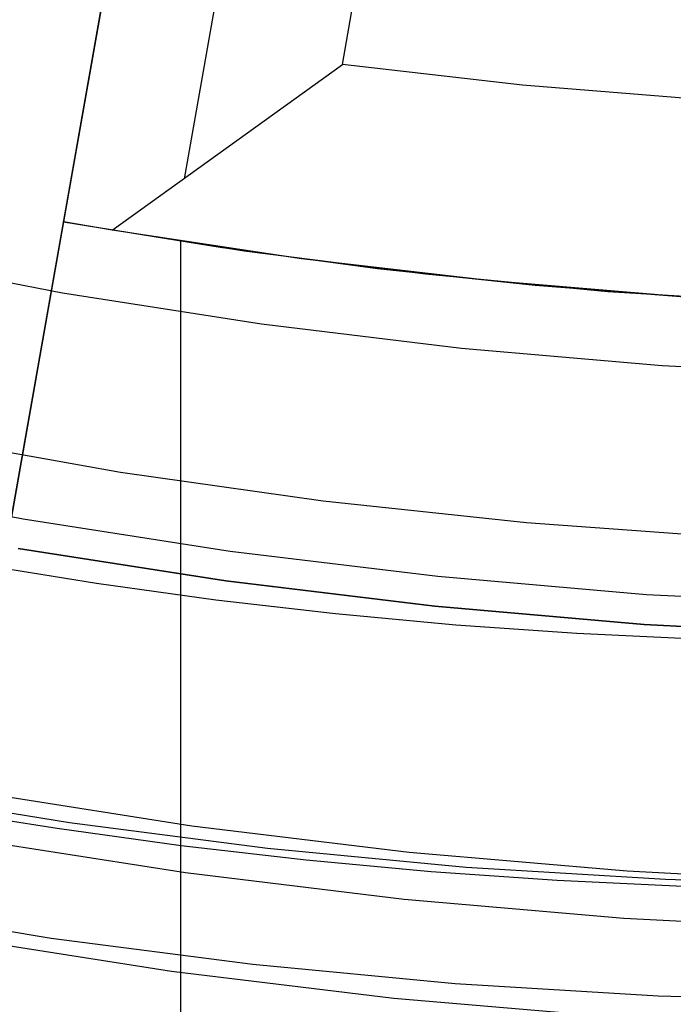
# Model space of a CAD drawing. Header units: millimetres. Extents: x 9001 to 10165, y -167 to 850.
# Tile 96 of 216: x 9577.55 to 9580.19, y 456.75 to 460.73. Entities that reach past the tile are written whole.
import ezdxf

# ---------------------------------------------------------------- set-up
doc = ezdxf.new("R2010")
doc.units = ezdxf.units.MM
for name, color, linetype in [('1', 7, 'Continuous'), ('COLOR EXT', 7, 'Continuous'), ('luz', 7, 'Continuous'), ('PLASTICO NEGRO', 7, 'Continuous')]:
    doc.layers.add(name, color=color, linetype=linetype)

msp = doc.modelspace()

# ---------------------------------------------------------------- linework, layer by layer
at = {"layer": '1', "color": 250, "true_color": 0x111111}
for p, q in [((9577.721, 459.6213, 236.8644), (9576.9218, 459.7749, 236.8644)), ((9578.525, 459.4954, 236.8644), (9577.721, 459.6213, 236.8644)), ((9579.3329, 459.3973, 236.8644), (9578.525, 459.4954, 236.8644)), ((9580.1438, 459.3271, 236.8644), (9579.3329, 459.3973, 236.8644)), ((9580.9565, 459.285, 236.8644), (9580.1438, 459.3271, 236.8644)), ((9577.5618, 458.7081, 236.4877), (9576.7311, 458.8678, 236.4877)), ((9578.3974, 458.5773, 236.4877), (9577.5618, 458.7081, 236.4877)), ((9577.5411, 458.5894, 250.75), (9578.3808, 458.4578, 250.75)), ((9578.3808, 458.4578, 246.75), (9577.5411, 458.5894, 246.75)), ((9579.2371, 458.4753, 236.4877), (9578.3974, 458.5773, 236.4877)), ((9577.3784, 458.5261, 242.75), (9577.858, 458.4488, 242.75)), ((9577.858, 458.4488, 242.75), (9578.3399, 458.3821, 242.75)), ((9578.3808, 458.4578, 250.75), (9579.2246, 458.3554, 250.75)), ((9579.2246, 458.3554, 246.75), (9578.3808, 458.4578, 246.75)), ((9580.0798, 458.4024, 236.4877), (9579.2371, 458.4753, 236.4877)), ((9578.3399, 458.3821, 242.75), (9578.8242, 458.3262, 242.75)), ((9580.9245, 458.3586, 236.4877), (9580.0798, 458.4024, 236.4877)), ((9579.2246, 458.3554, 250.75), (9580.0715, 458.2821, 250.75)), ((9580.0715, 458.2821, 246.75), (9579.2246, 458.3554, 246.75)), ((9578.8242, 458.3262, 242.75), (9579.3105, 458.2811, 242.75)), ((9579.3105, 458.2811, 242.75), (9579.7989, 458.2471, 242.75)), ((9580.0715, 458.2821, 250.75), (9580.9204, 458.2381, 250.75)), ((9580.9204, 458.2381, 246.75), (9580.0715, 458.2821, 246.75)), ((9579.7989, 458.2471, 242.75), (9580.2892, 458.2241, 242.75)), ((9577.7491, 457.4799, 98.1904), (9576.9531, 457.6103, 98.1904)), ((9578.2432, 457.4674, 250.75), (9577.3693, 457.6042, 250.75)), ((9578.2432, 457.4674, 246.75), (9577.3693, 457.6042, 246.75)), ((9577.2, 457.5384, 242.75), (9577.6991, 457.458, 242.75)), ((9577.6991, 457.458, 242.75), (9578.2006, 457.3886, 242.75)), ((9578.5491, 457.3766, 98.1904), (9577.7491, 457.4799, 98.1904)), ((9579.1213, 457.3607, 250.75), (9578.2432, 457.4674, 250.75)), ((9579.1213, 457.3607, 246.75), (9578.2432, 457.4674, 246.75)), ((9578.2006, 457.3886, 242.75), (9578.7045, 457.3304, 242.75)), ((9579.3521, 457.3002, 98.1904), (9578.5491, 457.3766, 98.1904)), ((9580.0025, 457.2845, 250.75), (9579.1213, 457.3607, 250.75)), ((9580.0025, 457.2845, 246.75), (9579.1213, 457.3607, 246.75)), ((9578.7045, 457.3304, 242.75), (9579.2107, 457.2835, 242.75)), ((9580.1573, 457.2511, 98.1904), (9579.3521, 457.3002, 98.1904)), ((9579.2107, 457.2835, 242.75), (9579.7189, 457.248, 242.75)), ((9580.8858, 457.2387, 250.75), (9580.0025, 457.2845, 250.75)), ((9580.8858, 457.2387, 246.75), (9580.0025, 457.2845, 246.75)), ((9579.7189, 457.248, 242.75), (9580.2291, 457.2242, 242.75)), ((9580.9636, 457.2291, 98.1904), (9580.1573, 457.2511, 98.1904)), ((9576.8646, 457.147, 46.0441), (9577.6753, 457.0143, 46.0441)), ((9577.6753, 457.0143, 46.0441), (9578.49, 456.909, 46.0441)), ((9578.49, 456.909, 46.0441), (9579.3077, 456.8313, 46.0441)), ((9579.3077, 456.8313, 46.0441), (9580.1277, 456.7812, 46.0441)), ((9580.1277, 456.7812, 46.0441), (9580.9488, 456.7588, 46.0441))]:
    msp.add_line(p, q, dxfattribs=at)
at = {"layer": 'COLOR EXT', "color": 30, "true_color": 0xff8d00}
for p, q in [((9578.2973, 463.1591, 33.5621), (9577.7242, 459.9092, 33.5621)), ((9578.2141, 460.0834, 34.0143), (9578.665, 462.6401, 34.0143)), ((9578.8518, 460.5453, 34.5621), (9579.1126, 462.0241, 34.5621)), ((9576.1267, 450.849, 24.9121), (9577.9934, 461.4357, 24.9121)), ((9577.429, 458.235, 19.7621), (9577.9934, 461.4357, 19.7621)), ((9577.9214, 459.8753, 33.7621), (9578.8518, 460.5453, 34.5621)), ((9579.5787, 460.4622, 34.5621), (9578.8518, 460.5453, 34.5621)), ((9580.3079, 460.4028, 34.5621), (9579.5787, 460.4622, 34.5621)), ((9577.7242, 459.9092, 26.5621), (9576.1267, 450.849, 26.5621)), ((9577.7242, 459.9092, 33.5621), (9577.7242, 459.9092, 26.5621)), ((9577.9214, 459.8753, 33.7621), (9577.7242, 459.9092, 33.5621)), ((9577.7242, 459.9092, 26.5621), (9578.3573, 459.8065, 26.5621)), ((9577.7242, 459.9092, 30.1621), (9578.4543, 459.7924, 30.1621)), ((9578.686, 459.7603, 33.7621), (9577.9214, 459.8753, 33.7621)), ((9578.1985, 450.5521, 26.5621), (9578.1985, 459.8306, 26.5621)), ((9578.3573, 459.8065, 26.5621), (9578.993, 459.7213, 26.5621)), ((9578.4543, 459.7924, 30.1621), (9579.1877, 459.6988, 30.1621)), ((9579.4541, 459.6706, 33.7621), (9578.686, 459.7603, 33.7621)), ((9578.993, 459.7213, 26.5621), (9579.6308, 459.6537, 26.5621)), ((9579.1877, 459.6988, 30.1621), (9579.9237, 459.6285, 30.1621)), ((9580.2247, 459.6065, 33.7621), (9579.4541, 459.6706, 33.7621)), ((9579.6308, 459.6537, 26.5621), (9580.2702, 459.6036, 26.5621)), ((9579.9237, 459.6285, 30.1621), (9580.6616, 459.5816, 30.1621))]:
    msp.add_line(p, q, dxfattribs=at)
at = {"layer": 'luz', "color": 7, "true_color": 0xffffff}
for p, q in [((9577.3367, 457.4171, -20.0832), (9578.217, 457.2792, -20.0832)), ((9578.217, 457.2792, -20.0832), (9579.1016, 457.1718, -20.0832)), ((9579.1016, 457.1718, -20.0832), (9579.9894, 457.095, -20.0832)), ((9579.9894, 457.095, -20.0832), (9580.8793, 457.0489, -20.0832)), ((9578.1615, 456.8799, -20.1197), (9577.2674, 457.0199, -20.1197)), ((9579.0599, 456.7708, -20.1197), (9578.1615, 456.8799, -20.1197)), ((9579.9616, 456.6928, -20.1197), (9579.0599, 456.7708, -20.1197))]:
    msp.add_line(p, q, dxfattribs=at)
at = {"layer": 'PLASTICO NEGRO', "color": 254, "true_color": 0xcad1ee}
for p, q in [((9577.1413, 459.0421, 31.0621), (9577.9552, 458.8981, 31.0621)), ((9577.1413, 459.0421, 29.5621), (9577.9552, 458.8981, 29.5621)), ((9577.1413, 459.0421, 30.3121), (9577.9552, 458.8981, 30.3121)), ((9577.9552, 458.8981, 31.0621), (9578.7735, 458.782, 31.0621)), ((9577.9552, 458.8981, 29.5621), (9578.7735, 458.782, 29.5621)), ((9577.9552, 458.8981, 30.3121), (9578.7735, 458.782, 30.3121)), ((9578.7735, 458.782, 31.0621), (9579.5954, 458.6939, 31.0621)), ((9578.7735, 458.782, 29.5621), (9579.5954, 458.6939, 29.5621)), ((9578.7735, 458.782, 30.3121), (9579.5954, 458.6939, 30.3121)), ((9579.5954, 458.6939, 31.0621), (9580.4197, 458.6338, 31.0621)), ((9579.5954, 458.6939, 29.5621), (9580.4197, 458.6338, 29.5621)), ((9579.5954, 458.6939, 30.3121), (9580.4197, 458.6338, 30.3121))]:
    msp.add_line(p, q, dxfattribs=at)

doc.saveas('drawing.dxf')
